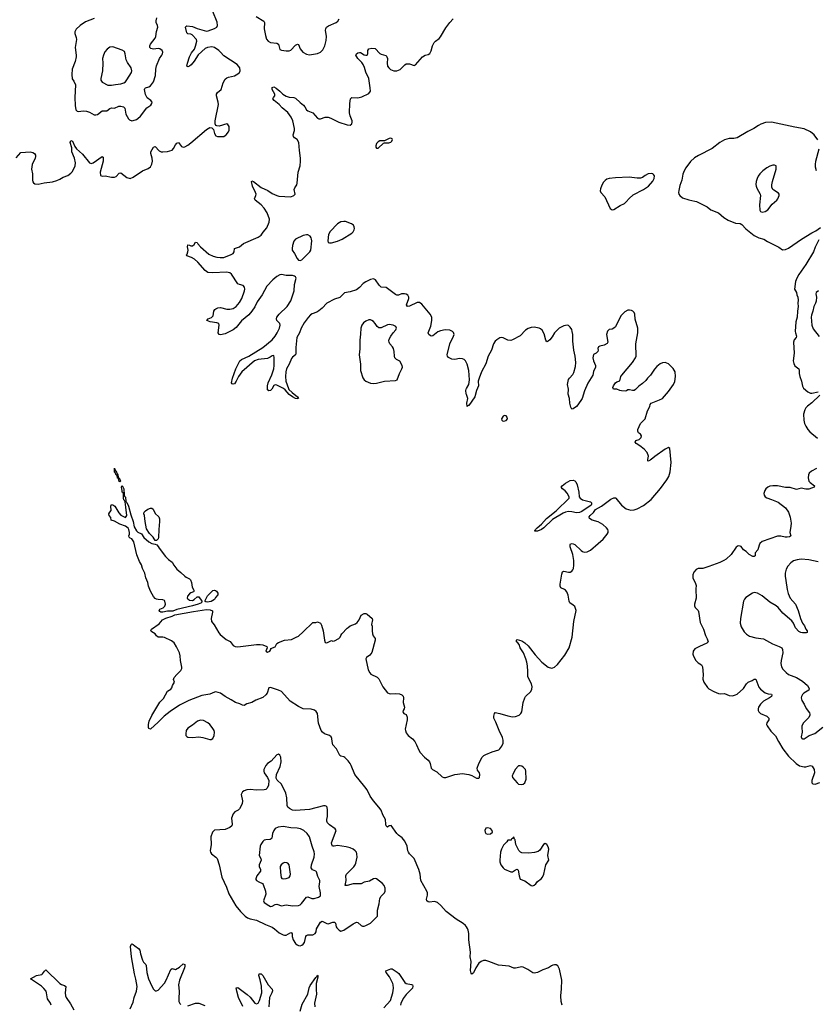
# Model space of a CAD drawing. Header units: inches. Extents: x 884691 to 1028259, y 526745 to 653629.
# Tile 60 of 241: x 924275 to 934485, y 584681 to 597306. Entities that reach past the tile are written whole.
import ezdxf

# ---------------------------------------------------------------- set-up
doc = ezdxf.new("R2010")
doc.units = ezdxf.units.IN
doc.header["$MEASUREMENT"] = 0
for name, color, linetype in [('A9528', 7, 'Continuous'), ('A9529', 7, 'Continuous'), ('A9538', 7, 'Continuous'), ('A9539', 7, 'Continuous')]:
    doc.layers.add(name, color=color, linetype=linetype)

msp = doc.modelspace()

# ---------------------------------------------------------------- linework, layer by layer
at = {"layer": 'A9528', "color": 6, "elevation": 2100}
for points in [[(926501, 590000), (926506, 589990), (926505, 589975), (926502, 589970), (926470, 589957), (926450, 589943), (926424, 589916), (926421, 589890), (926430, 589879), (926450, 589865), (926490, 589860), (926512, 589870), (926550, 589907), (926570, 589907), (926608, 589850), (926606, 589830), (926563, 589810), (926491, 589789), (926290, 589745), (926237, 589723), (926170, 589720), (926110, 589710), (926084, 589710), (926070, 589718), (926061, 589730), (926072, 589748), (926115, 589765), (926135, 589785), (926142, 589810), (926136, 589850), (926130, 589859), (926110, 589868), (926050, 589870), (926030, 589874), (926010, 589885), (925990, 589909), (925955, 589970), (925943, 590000)], [(930000, 585676), (929990, 585690), (929959, 585719), (929870, 585771), (929741, 585870), (929674, 585950), (929630, 585986), (929590, 585998), (929529, 585990), (929510, 585994), (929495, 586010), (929491, 586030), (929501, 586079), (929502, 586110), (929493, 586133), (929415, 586270), (929407, 586350), (929391, 586410), (929329, 586550), (929271, 586610), (929257, 586630), (929249, 586650), (929243, 586710), (929212, 586772), (929178, 586818), (929130, 586850), (929110, 586870), (929034, 586974), (929009, 586971), (928990, 586954), (928974, 586970), (928969, 586989), (928964, 587050), (928930, 587110), (928906, 587170), (928880, 587210), (928809, 587290), (928769, 587350), (928728, 587430), (928700, 587470), (928570, 587630), (928524, 587744), (928509, 587770), (928484, 587804), (928444, 587844), (928430, 587853), (928390, 587862), (928378, 587870), (928337, 587957), (928290, 588010), (928279, 588050), (928275, 588090), (928266, 588110), (928246, 588126), (928180, 588150), (928155, 588170), (928140, 588190), (928105, 588285), (928092, 588410), (928076, 588436), (928053, 588453), (928010, 588467), (927910, 588472), (927850, 588499), (927742, 588570), (927630, 588691), (927590, 588711), (927490, 588743), (927470, 588739), (927446, 588670), (927430, 588649), (927390, 588614), (927301, 588579), (927250, 588550), (927185, 588535), (927150, 588514), (927130, 588516), (927095, 588535), (927041, 588550), (926986, 588586), (926907, 588627), (926848, 588670), (926790, 588687), (926770, 588683), (926710, 588656), (926610, 588642), (926444, 588576), (926325, 588515), (926204, 588436), (926125, 588375), (926050, 588298), (925951, 588210), (925930, 588218), (925924, 588230), (925924, 588270), (925934, 588310), (925970, 588385), (926070, 588554), (926116, 588604), (926170, 588696), (926210, 588722), (926223, 588737), (926235, 588770), (926258, 588810), (926245, 588845), (926253, 588870), (926287, 588910), (926339, 588961), (926353, 588987), (926354, 589006), (926336, 589090), (926333, 589150), (926324, 589190), (926286, 589266), (926255, 589315), (926222, 589342), (926130, 589384), (926110, 589389), (926049, 589390), (926030, 589405), (926011, 589431), (925970, 589457), (925957, 589470), (925963, 589490), (926062, 589558), (926107, 589613), (926147, 589633), (926230, 589657), (926265, 589675), (926502, 589718), (926670, 589742), (926718, 589738), (926747, 589727), (926748, 589710), (926729, 589630), (926733, 589590), (926768, 589548), (926825, 589445), (926843, 589423), (926920, 589360), (926972, 589332), (927010, 589283), (927035, 589270), (927070, 589265), (927310, 589294), (927355, 589295), (927391, 589291), (927442, 589270), (927445, 589250), (927431, 589210), (927450, 589195), (927479, 589210), (927493, 589230), (927495, 589245), (927550, 589265), (927572, 589308), (927590, 589321), (927670, 589351), (927760, 589360), (927818, 589390), (927850, 589401), (927910, 589455), (928030, 589578), (928070, 589578), (928090, 589585), (928131, 589570), (928143, 589543), (928164, 589470), (928181, 589350), (928190, 589322), (928210, 589316), (928270, 589345), (928290, 589338), (928310, 589343), (928364, 589370), (928384, 589390), (928389, 589410), (928402, 589430), (928470, 589506), (928486, 589514), (928510, 589536), (928579, 589561), (928602, 589578), (928625, 589610), (928650, 589671), (928690, 589692), (928710, 589692), (928730, 589682), (928791, 589630), (928797, 589610), (928786, 589550), (928791, 589530), (928791, 589469), (928796, 589430), (928805, 589405), (928831, 589370), (928831, 589350), (928788, 589192), (928762, 589158), (928722, 589130), (928712, 589110), (928743, 588970), (928761, 588930), (928776, 588916), (928855, 588875), (928876, 588856), (928930, 588752), (928990, 588676), (929010, 588666), (929030, 588662), (929090, 588667), (929141, 588661), (929171, 588651), (929190, 588632), (929195, 588610), (929191, 588550), (929207, 588490), (929203, 588470), (929188, 588450), (929186, 588430), (929198, 588410), (929230, 588398), (929241, 588361), (929240, 588330), (929216, 588210), (929218, 588190), (929230, 588161), (929256, 588130), (929310, 588084), (929339, 588050), (929361, 588010), (929390, 587939), (929408, 587910), (929463, 587850), (929511, 587811), (929528, 587790), (929537, 587770), (929548, 587708), (929565, 587690), (929620, 587660), (929690, 587598), (929710, 587590), (929738, 587590), (929850, 587626), (929950, 587639), (930000, 587632)], [(925690, 584624), (925727, 584710), (925743, 584770), (925773, 584850), (925781, 584910), (925764, 585004), (925746, 585070), (925708, 585288), (925697, 585423), (925702, 585450), (925710, 585458), (925730, 585450), (925750, 585429), (925798, 585398), (925814, 585374), (925823, 585330), (925848, 585248), (925862, 585222), (925890, 585190), (925897, 585177), (925903, 585090), (925925, 585010), (925970, 584912), (925990, 584876), (926010, 584856), (926030, 584853), (926050, 584862), (926130, 584954), (926152, 584990), (926210, 585127), (926230, 585139), (926270, 585128), (926323, 585157), (926370, 585201), (926390, 585191), (926391, 585170), (926385, 585150), (926325, 584990), (926310, 584930), (926318, 584850), (926313, 584750), (926316, 584716), (926328, 584690), (926339, 584679)], [(924679, 584670), (924670, 584695), (924632, 584750), (924619, 584830), (924612, 584850), (924585, 584885), (924555, 584915), (924415, 585010), (924490, 585049), (924557, 585063), (924569, 585071), (924592, 585108), (924610, 585124), (924790, 584950), (924810, 584937), (924850, 584924), (924864, 584910), (924856, 584830), (924862, 584790), (924871, 584770), (924927, 584687), (924968, 584610)], [(927135, 584655), (927079, 584770), (927056, 584850), (927050, 584893), (927070, 584898), (927190, 584809), (927230, 584771), (927290, 584694), (927310, 584688), (927330, 584698), (927349, 584731), (927377, 584830), (927373, 584913), (927357, 584997), (927339, 585050), (927342, 585070), (927370, 585070), (927390, 585052), (927458, 584930), (927510, 584876), (927514, 584854), (927508, 584830), (927478, 584770), (927467, 584650)], [(927868, 584592), (927897, 584683), (927967, 584810), (927986, 584894), (927997, 584923), (928070, 585025), (928083, 585037), (928090, 585054), (928096, 585050), (928097, 585030), (928075, 584950), (928073, 584873), (928077, 584810), (928054, 584694), (928059, 584650)], [(928942, 584638), (929028, 584732), (929056, 584830), (929065, 584890), (929063, 584930), (929057, 584950), (929014, 585034), (928972, 585090), (928968, 585110), (929030, 585136), (929050, 585136), (929115, 585095), (929135, 585075), (929210, 584963), (929230, 584950), (929296, 584936), (929309, 584929), (929314, 584914), (929308, 584890), (929230, 584807), (929190, 584755), (929159, 584690), (929154, 584670)], [(926430, 584661), (926530, 584694), (926570, 584694), (926646, 584666)]]:
    msp.add_lwpolyline(points, dxfattribs=at)
at = {"layer": 'A9528', "color": 6}
for points, elevation in [([(926679, 589839), (926661, 589841), (926649, 589850), (926683, 589917), (926732, 589970), (926750, 589986), (926770, 589990), (926786, 589986), (926797, 589977), (926813, 589953), (926813, 589930), (926784, 589896), (926770, 589870), (926730, 589846)], 2100), ([(926590, 588326), (926553, 588310), (926490, 588259), (926430, 588222), (926409, 588190), (926403, 588150), (926405, 588130), (926415, 588115), (926430, 588107), (926490, 588101), (926570, 588111), (926622, 588102), (926710, 588076), (926730, 588078), (926750, 588091), (926769, 588130), (926773, 588170), (926766, 588190), (926742, 588230), (926710, 588270), (926684, 588290), (926630, 588320)], 2200), ([(927590, 587887), (927570, 587880), (927500, 587800), (927450, 587769), (927430, 587744), (927406, 587690), (927403, 587670), (927410, 587650), (927451, 587590), (927467, 587550), (927462, 587490), (927448, 587452), (927430, 587437), (927410, 587431), (927310, 587429), (927230, 587436), (927188, 587432), (927150, 587420), (927130, 587404), (927114, 587370), (927129, 587290), (927127, 587250), (927090, 587187), (927073, 587170), (927032, 587148), (927010, 587123), (926990, 587070), (926997, 586990), (926992, 586970), (926967, 586950), (926910, 586923), (926770, 586914), (926745, 586890), (926723, 586830), (926727, 586730), (926718, 586650), (926722, 586630), (926735, 586610), (926790, 586570), (926806, 586550), (926830, 586470), (926866, 586310), (926924, 586184), (926957, 586097), (927044, 585944), (927103, 585870), (927166, 585810), (927196, 585790), (927230, 585777), (927310, 585761), (927424, 585704), (927511, 585671), (927541, 585650), (927599, 585599), (927650, 585574), (927670, 585568), (927690, 585569), (927750, 585604), (927759, 585599), (927765, 585585), (927769, 585550), (927781, 585510), (927810, 585463), (927830, 585443), (927850, 585434), (927870, 585432), (927890, 585438), (927910, 585452), (927924, 585476), (927941, 585550), (927950, 585563), (927970, 585571), (928030, 585571), (928062, 585590), (928074, 585610), (928081, 585650), (928090, 585670), (928130, 585734), (928150, 585747), (928170, 585740), (928210, 585716), (928230, 585715), (928290, 585736), (928310, 585734), (928321, 585721), (928333, 585673), (928341, 585661), (928370, 585631), (928390, 585621), (928430, 585630), (928550, 585713), (928590, 585733), (928610, 585732), (928650, 585693), (928670, 585683), (928690, 585683), (928710, 585690), (928770, 585722), (928862, 585810), (928863, 585890), (928881, 585970), (928890, 586039), (928906, 586070), (928950, 586110), (928958, 586130), (928958, 586170), (928945, 586205), (928923, 586230), (928850, 586292), (928830, 586295), (928810, 586289), (928759, 586261), (928690, 586249), (928650, 586228), (928630, 586225), (928550, 586227), (928470, 586203), (928446, 586206), (928459, 586270), (928456, 586330), (928463, 586350), (928557, 586443), (928575, 586470), (928583, 586490), (928601, 586570), (928598, 586610), (928590, 586630), (928575, 586650), (928550, 586670), (928510, 586688), (928461, 586701), (928350, 586716), (928307, 586707), (928285, 586710), (928275, 586730), (928273, 586750), (928329, 586910), (928317, 586930), (928244, 586984), (928222, 587010), (928212, 587030), (928211, 587050), (928221, 587090), (928222, 587170), (928214, 587210), (928202, 587222), (928190, 587228), (928170, 587225), (927990, 587179), (927810, 587165), (927770, 587172), (927735, 587190), (927711, 587210), (927702, 587230), (927700, 587330), (927686, 587390), (927630, 587505), (927575, 587555), (927563, 587583), (927566, 587630), (927612, 587730), (927624, 587790), (927623, 587850), (927610, 587875)], 2200), ([(927650, 586961), (927586, 586954), (927550, 586936), (927530, 586910), (927515, 586870), (927507, 586813), (927499, 586801), (927487, 586793), (927430, 586790), (927410, 586784), (927390, 586770), (927365, 586730), (927358, 586710), (927342, 586590), (927366, 586550), (927370, 586530), (927345, 586470), (927345, 586450), (927362, 586410), (927360, 586390), (927316, 586330), (927300, 586290), (927302, 586282), (927308, 586270), (927338, 586250), (927387, 586230), (927396, 586216), (927424, 586130), (927428, 586092), (927400, 586010), (927410, 585987), (927470, 585947), (927490, 585937), (927510, 585941), (927550, 585962), (927570, 585964), (927630, 585946), (927690, 585956), (927770, 585944), (927850, 585947), (927870, 585957), (927886, 585974), (927950, 586054), (927970, 586059), (928020, 586040), (928050, 586039), (928105, 586055), (928129, 586071), (928130, 586110), (928112, 586190), (928123, 586250), (928120, 586270), (928098, 586318), (928079, 586379), (928070, 586390), (928026, 586406), (928010, 586430), (928013, 586470), (928051, 586570), (928054, 586610), (928050, 586638), (928022, 586710), (927988, 586830), (927961, 586870), (927918, 586910), (927874, 586930), (927830, 586941), (927750, 586945)], 2300), ([(927670, 586499), (927650, 586492), (927624, 586470), (927615, 586450), (927616, 586370), (927627, 586307), (927636, 586296), (927650, 586290), (927690, 586296), (927730, 586309), (927743, 586330), (927744, 586350), (927729, 586470), (927712, 586492), (927697, 586497)], 2400)]:
    msp.add_lwpolyline(points, close=True, dxfattribs=dict(at, elevation=elevation))
at = {"layer": 'A9529', "color": 6}
for points, elevation in [([(924230, 595534), (924290, 595603), (924410, 595610), (924443, 595603), (924465, 595590), (924477, 595570), (924478, 595550), (924473, 595530), (924435, 595450), (924424, 595390), (924438, 595330), (924440, 595250), (924445, 595225), (924452, 595212), (924470, 595200), (924510, 595196), (924590, 595213), (924693, 595227), (924750, 595243), (924790, 595261), (924833, 595287), (924892, 595310), (924930, 595336), (924950, 595359), (924986, 595430), (924991, 595470), (924976, 595530), (924945, 595610), (924942, 595662), (924923, 595730), (924930, 595757), (924950, 595747), (924980, 595680), (925001, 595650), (925081, 595581), (925170, 595470), (925190, 595464), (925218, 595470), (925330, 595551), (925344, 595544), (925344, 595490), (925305, 595350), (925310, 595309), (925330, 595300), (925370, 595302), (925450, 595287), (925490, 595288), (925510, 595294), (925550, 595339), (925570, 595341), (925650, 595284), (925690, 595270), (925730, 595285), (925850, 595369), (925923, 595397), (925950, 595419), (925968, 595452), (925975, 595490), (925974, 595530), (925957, 595590), (925957, 595610), (925990, 595671), (926010, 595680), (926064, 595624), (926090, 595612), (926110, 595610), (926170, 595614), (926227, 595633), (926245, 595655), (926270, 595702), (926290, 595723), (926310, 595732), (926350, 595679), (926370, 595672), (926390, 595674), (926430, 595696), (926470, 595726), (926670, 595899), (926710, 595922), (926738, 595918), (926757, 595897), (926770, 595848), (926790, 595817), (926810, 595809), (926890, 595810), (926910, 595819), (926922, 595830), (926953, 595870), (926961, 595890), (926958, 595938), (926944, 595964), (926929, 595969), (926830, 595939), (926803, 595943), (926790, 595951), (926778, 595970), (926778, 596010), (926821, 596219), (926820, 596250), (926798, 596330), (926798, 596350), (926808, 596372), (926855, 596410), (926883, 596497), (926910, 596545), (926930, 596561), (926950, 596570), (927030, 596588), (927069, 596610), (927091, 596630), (927102, 596650), (927098, 596690), (927064, 596730), (926890, 596844), (926850, 596890), (926829, 596909), (926770, 596950), (926737, 596957), (926682, 596950), (926650, 596937), (926564, 596856), (926510, 596772), (926473, 596727), (926450, 596708), (926430, 596700), (926416, 596710), (926424, 596750), (926452, 596830), (926478, 596882), (926515, 596930), (926530, 596966), (926545, 597030), (926540, 597050), (926487, 597110), (926470, 597122), (926430, 597125), (926417, 597137), (926398, 597210), (926402, 597218), (926415, 597225), (926490, 597218), (926550, 597193), (926670, 597158), (926690, 597162), (926770, 597192), (926800, 597210), (926809, 597231), (926807, 597273), (926751, 597410)], 2200), ([(925230, 597323), (925120, 597280), (925048, 597232), (924997, 597183), (924981, 597150), (924981, 597130), (924999, 597079), (925002, 597050), (924987, 596950), (925000, 596850), (924998, 596830), (924984, 596770), (924948, 596670), (924941, 596601), (924948, 596548), (924970, 596519), (924990, 596470), (924980, 596310), (924984, 596204), (924994, 596150), (925010, 596132), (925030, 596127), (925090, 596136), (925130, 596134), (925170, 596120), (925228, 596088), (925250, 596086), (925270, 596092), (925330, 596138), (925390, 596139), (925431, 596169), (925450, 596174), (925490, 596170), (925544, 596196), (925570, 596199), (925607, 596187), (925624, 596170), (925636, 596096), (925670, 596035), (925683, 596023), (925711, 596011), (925730, 596012), (925770, 596025), (925790, 596037), (925823, 596070), (925906, 596174), (925956, 596210), (925970, 596230), (925971, 596250), (925956, 596270), (925910, 596304), (925899, 596319), (925887, 596347), (925874, 596410), (925877, 596423), (925887, 596433), (925930, 596445), (925950, 596457), (925989, 596510), (926017, 596590), (926020, 596670), (926027, 596713), (926065, 596810), (926096, 596850), (926107, 596870), (926108, 596890), (926099, 596910), (926070, 596932), (926050, 596936), (925991, 596929), (925971, 596931), (925956, 596936), (925942, 596950), (925941, 596970), (925950, 596990), (926011, 597070), (926019, 597090), (926027, 597153), (926044, 597210), (926041, 597230), (926022, 597270), (926022, 597290), (926033, 597330)], 2300), ([(930000, 592907), (929988, 592930), (929970, 592948), (929950, 592959), (929910, 592962), (929850, 592948), (929812, 592952), (929770, 592976), (929760, 592990), (929755, 593010), (929790, 593150), (929837, 593250), (929842, 593270), (929836, 593296), (929822, 593310), (929790, 593323), (929729, 593329), (929670, 593318), (929636, 593304), (929570, 593251), (929550, 593248), (929536, 593256), (929520, 593270), (929512, 593290), (929544, 593376), (929556, 593450), (929557, 593490), (929538, 593530), (929430, 593659), (929399, 593679), (929370, 593680), (929270, 593631), (929247, 593630), (929233, 593650), (929262, 593730), (929263, 593750), (929250, 593774), (929230, 593787), (929207, 593793), (929170, 593790), (929130, 593775), (929110, 593774), (929090, 593782), (928970, 593871), (928910, 593878), (928883, 593903), (928837, 593970), (928810, 593984), (928770, 593975), (928710, 593946), (928678, 593922), (928630, 593870), (928590, 593844), (928510, 593817), (928438, 593802), (928376, 593744), (928310, 593724), (928210, 593671), (928150, 593608), (928110, 593573), (928084, 593556), (928025, 593535), (928000, 593520), (927972, 593488), (927923, 593417), (927884, 593350), (927863, 593290), (927828, 593230), (927816, 593104), (927816, 593030), (927810, 593010), (927770, 592979), (927758, 592962), (927727, 592890), (927693, 592830), (927685, 592790), (927683, 592730), (927688, 592670), (927718, 592578), (927725, 592565), (927765, 592525), (927836, 592470), (927847, 592450), (927830, 592445), (927810, 592448), (927770, 592470), (927730, 592499), (927678, 592558), (927655, 592575), (927570, 592620), (927550, 592623), (927530, 592616), (927507, 592570), (927490, 592550), (927466, 592546), (927450, 592559), (927450, 592610), (927460, 592650), (927508, 592752), (927531, 592829), (927535, 592870), (927536, 592976), (927530, 592999), (927510, 592997), (927483, 592977), (927450, 592963), (927331, 592950), (927284, 592930), (927123, 592790), (927081, 592730), (927051, 592669), (927030, 592639), (927010, 592633), (926999, 592639), (926990, 592650), (927002, 592710), (927047, 592830), (927095, 592930), (927116, 592950), (927210, 592993), (927390, 593101), (927510, 593203), (927550, 593250), (927575, 593290), (927604, 593350), (927612, 593390), (927608, 593410), (927571, 593451), (927565, 593470), (927571, 593490), (927601, 593530), (927703, 593630), (927750, 593699), (927794, 593830), (927799, 593910), (927817, 593990), (927811, 594010), (927798, 594018), (927770, 594024), (927690, 594026), (927630, 594038), (927610, 594035), (927570, 594013), (927519, 593970), (927443, 593890), (927382, 593778), (927319, 593690), (927290, 593624), (927250, 593569), (927210, 593523), (927116, 593444), (927050, 593361), (927010, 593331), (926910, 593276), (926850, 593267), (926830, 593270), (926819, 593290), (926830, 593390), (926826, 593410), (926800, 593420), (926718, 593430), (926674, 593450), (926689, 593470), (926732, 593488), (926756, 593510), (926763, 593570), (926775, 593590), (926790, 593599), (926816, 593610), (926850, 593615), (926930, 593596), (926970, 593594), (927010, 593604), (927050, 593629), (927090, 593678), (927121, 593730), (927156, 593830), (927159, 593850), (927156, 593876), (927138, 593898), (927090, 593910), (927070, 593920), (926990, 594042), (926970, 594059), (926927, 594067), (926750, 594060), (926685, 594065), (926650, 594088), (926558, 594198), (926517, 594237), (926478, 594258), (926416, 594276), (926411, 594290), (926420, 594300), (926431, 594330), (926433, 594350), (926427, 594393), (926430, 594417), (926450, 594415), (926470, 594405), (926490, 594408), (926510, 594425), (926530, 594453), (926550, 594451), (926560, 594430), (926590, 594393), (926700, 594300), (926754, 594274), (926800, 594260), (926845, 594255), (926890, 594257), (926986, 594294), (927012, 594310), (927025, 594330), (927030, 594370), (927042, 594378), (927090, 594392), (927145, 594435), (927330, 594516), (927370, 594542), (927397, 594583), (927444, 594636), (927473, 594710), (927475, 594750), (927445, 594830), (927409, 594890), (927370, 594933), (927291, 594990), (927284, 595010), (927302, 595050), (927304, 595070), (927299, 595090), (927259, 595170), (927244, 595230), (927250, 595239), (927270, 595230), (927370, 595156), (927454, 595114), (927510, 595077), (927570, 595050), (927595, 595045), (927750, 595036), (927790, 595050), (927806, 595070), (927794, 595130), (927800, 595150), (927827, 595190), (927832, 595208), (927843, 595350), (927868, 595432), (927876, 595490), (927875, 595530), (927859, 595630), (927851, 595730), (927830, 595768), (927799, 595790), (927783, 595810), (927782, 595830), (927797, 595883), (927799, 595910), (927774, 596010), (927754, 596054), (927710, 596118), (927637, 596177), (927599, 596219), (927538, 596270), (927521, 596290), (927528, 596310), (927544, 596330), (927545, 596350), (927512, 596410), (927510, 596438), (927530, 596445), (927560, 596430), (927609, 596390), (927649, 596349), (927690, 596324), (927730, 596311), (927790, 596309), (927810, 596301), (927870, 596243), (927913, 596210), (927930, 596190), (927952, 596152), (927970, 596139), (928030, 596112), (928090, 596045), (928110, 596036), (928130, 596036), (928190, 596054), (928230, 596055), (928264, 596044), (928366, 595990), (928470, 595957), (928510, 595954), (928531, 595969), (928538, 595990), (928538, 596010), (928512, 596072), (928504, 596110), (928506, 596230), (928514, 596290), (928530, 596310), (928610, 596305), (928662, 596318), (928750, 596361), (928770, 596390), (928769, 596431), (928750, 596550), (928712, 596632), (928694, 596694), (928677, 596730), (928658, 596758), (928608, 596810), (928582, 596850), (928592, 596868), (928610, 596880), (928630, 596886), (928645, 596885), (928690, 596857), (928710, 596849), (928729, 596851), (928736, 596870), (928737, 596910), (928748, 596932), (928790, 596941), (928830, 596935), (928890, 596873), (928910, 596862), (928967, 596847), (928978, 596838), (928987, 596810), (928984, 596750), (928991, 596710), (929007, 596687), (929028, 596668), (929070, 596649), (929110, 596649), (929150, 596667), (929170, 596683), (929210, 596729), (929230, 596739), (929270, 596740), (929330, 596718), (929350, 596728), (929436, 596830), (929470, 596849), (929510, 596860), (929530, 596871), (929550, 596906), (929567, 596970), (929588, 597012), (929604, 597030), (929650, 597063), (929670, 597086), (929738, 597202), (929789, 597270), (929830, 597316)], 2100), ([(927307, 597347), (927406, 597286), (927414, 597270), (927410, 597190), (927424, 597104), (927438, 597058), (927460, 597030), (927490, 597015), (927570, 597005), (927592, 596990), (927610, 596923), (927630, 596914), (927690, 596907), (927728, 596908), (927750, 596916), (927810, 596980), (927834, 596994), (927850, 596987), (927871, 596931), (927902, 596890), (927950, 596863), (927990, 596857), (928090, 596871), (928130, 596891), (928160, 596920), (928186, 596970), (928202, 597038), (928206, 597090), (928196, 597170), (928198, 597190), (928208, 597210), (928232, 597228), (928330, 597270), (928352, 597288), (928370, 597318)], 2200), ([(930000, 592502), (929997, 592510), (929992, 592550), (929996, 592570), (930000, 592577)], 2100), ([(925943, 590000), (925924, 590044), (925916, 590090), (925892, 590150), (925877, 590210), (925847, 590270), (925836, 590316), (925810, 590359), (925774, 590446), (925739, 590610), (925710, 590649), (925690, 590656), (925678, 590670), (925674, 590690), (925681, 590710), (925681, 590730), (925674, 590770), (925666, 590786), (925630, 590810), (925559, 590839), (925490, 590876), (925449, 590890), (925442, 590922), (925422, 590950), (925418, 590970), (925430, 590992), (925449, 591011), (925441, 591070), (925450, 591091), (925470, 591087), (925496, 591070), (925544, 590984), (925570, 590955), (925630, 590924), (925647, 590950), (925637, 591057), (925629, 591089), (925626, 591126), (925620, 591140), (925610, 591149), (925606, 591170), (925607, 591227), (925601, 591241), (925590, 591249), (925586, 591270), (925581, 591310), (925587, 591333), (925610, 591290), (925613, 591213), (925617, 591197), (925630, 591185), (925637, 591130), (925650, 591115), (925670, 591067), (925698, 590958), (925730, 590870), (925744, 590804), (925770, 590754), (925790, 590737), (925834, 590714), (925867, 590667), (925930, 590611), (925970, 590591), (926010, 590582), (926031, 590571), (926050, 590552), (926062, 590530), (926145, 590425), (926183, 590383), (926231, 590351), (926251, 590310), (926290, 590259), (926340, 590220), (926390, 590171), (926410, 590156), (926450, 590138), (926463, 590123), (926477, 590090), (926486, 590030), (926501, 590000)], 2100)]:
    msp.add_lwpolyline(points, dxfattribs=dict(at, elevation=elevation))
for points, elevation in [([(925470, 596959), (925430, 596953), (925397, 596930), (925367, 596893), (925349, 596851), (925337, 596810), (925342, 596750), (925337, 596650), (925313, 596550), (925314, 596530), (925330, 596503), (925405, 596465), (925450, 596465), (925503, 596477), (925570, 596482), (925610, 596496), (925630, 596510), (925650, 596534), (925707, 596630), (925712, 596650), (925703, 596690), (925657, 596757), (925640, 596790), (925627, 596870), (925616, 596896), (925590, 596916)], 2400), ([(929030, 595787), (929010, 595783), (928950, 595754), (928890, 595752), (928870, 595741), (928850, 595719), (928839, 595690), (928840, 595670), (928850, 595657), (928870, 595659), (928937, 595723), (928950, 595728), (929007, 595727), (929030, 595736), (929046, 595750), (929053, 595770), (929050, 595777)], 2100), ([(928430, 594719), (928390, 594712), (928347, 594690), (928255, 594590), (928234, 594550), (928224, 594470), (928227, 594450), (928244, 594444), (928270, 594446), (928350, 594468), (928407, 594490), (928530, 594567), (928550, 594586), (928563, 594610), (928567, 594630), (928563, 594650), (928552, 594670), (928526, 594690), (928450, 594717)], 2100), ([(927949, 594549), (927910, 594540), (927810, 594491), (927790, 594468), (927770, 594412), (927765, 594370), (927769, 594349), (927796, 594310), (927830, 594246), (927850, 594224), (927870, 594218), (927890, 594228), (927993, 594330), (928006, 594350), (928018, 594470), (928017, 594490), (928012, 594510), (927998, 594530), (927970, 594547)], 2100), ([(928770, 593457), (928750, 593456), (928710, 593442), (928681, 593419), (928659, 593390), (928647, 593350), (928645, 593275), (928635, 593195), (928635, 593085), (928628, 593010), (928644, 592890), (928645, 592810), (928674, 592714), (928690, 592690), (928710, 592673), (928770, 592644), (928810, 592642), (928850, 592647), (928950, 592672), (929090, 592681), (929112, 592688), (929145, 592770), (929174, 592830), (929180, 592850), (929178, 592870), (929146, 592926), (929106, 592950), (929085, 592970), (929078, 592990), (929075, 593050), (929065, 593090), (929054, 593110), (929021, 593150), (929009, 593170), (929006, 593190), (929011, 593210), (929031, 593250), (929060, 593290), (929097, 593330), (929106, 593350), (929098, 593370), (929060, 593390), (929010, 593397), (928990, 593393), (928910, 593357), (928877, 593357), (928857, 593370), (928832, 593412), (928810, 593437), (928790, 593451)], 2200), ([(925558, 591382), (925550, 591383), (925543, 591417), (925548, 591428), (925530, 591429), (925524, 591464), (925510, 591467), (925498, 591498), (925490, 591505), (925490, 591554), (925493, 591533), (925501, 591521), (925510, 591519), (925522, 591482), (925532, 591470), (925537, 591443), (925533, 591433), (925550, 591431), (925565, 591390)], 2100), ([(926030, 590628), (926009, 590629), (925985, 590670), (925939, 590719), (925899, 590779), (925882, 590870), (925874, 590950), (925866, 590970), (925869, 590990), (925888, 591010), (925918, 591030), (925950, 591041), (925970, 591041), (925985, 591030), (926013, 590973), (926057, 590930), (926065, 590905), (926068, 590870), (926056, 590770), (926054, 590666), (926050, 590649)], 2100)]:
    msp.add_lwpolyline(points, close=True, dxfattribs=dict(at, elevation=elevation))
at = {"layer": 'A9538', "color": 6}
for points, elevation in [([(930000, 587632), (930030, 587628), (930070, 587613), (930130, 587583), (930150, 587579), (930159, 587581), (930169, 587591), (930174, 587630), (930169, 587650), (930143, 587683), (930138, 587710), (930158, 587770), (930204, 587850), (930225, 587870), (930250, 587884), (930330, 587918), (930414, 587946), (930430, 587958), (930455, 587990), (930470, 588030), (930470, 588070), (930462, 588102), (930419, 588190), (930379, 588299), (930354, 588350), (930350, 588374), (930359, 588410), (930370, 588421), (930428, 588412), (930530, 588378), (930590, 588368), (930630, 588373), (930675, 588390), (930698, 588410), (930710, 588430), (930727, 588550), (930748, 588610), (930760, 588630), (930826, 588694), (930838, 588722), (930842, 588750), (930834, 588790), (930790, 588870), (930786, 588886), (930789, 588950), (930783, 589023), (930776, 589070), (930763, 589110), (930732, 589190), (930689, 589250), (930676, 589296), (930658, 589318), (930641, 589330), (930641, 589350), (930650, 589359), (930710, 589341), (930750, 589314), (930790, 589278), (930882, 589162), (930968, 589068), (931050, 589006), (931090, 588992), (931110, 588994), (931130, 589004), (931170, 589040), (931264, 589156), (931317, 589250), (931356, 589390), (931379, 589590), (931407, 589730), (931390, 589780), (931370, 589800), (931325, 589830), (931318, 589850), (931306, 589926), (931289, 589969), (931270, 589993), (931256, 590000)], 2100), ([(932941, 590000), (932945, 589890), (932923, 589810), (932924, 589790), (932934, 589770), (932970, 589731), (932977, 589717), (932996, 589576), (933039, 589490), (933066, 589410), (933088, 589368), (933098, 589330), (933082, 589310), (932987, 589270), (932930, 589239), (932908, 589210), (932904, 589170), (932910, 589146), (932943, 589090), (932970, 589061), (933014, 589034), (933028, 589010), (933035, 588910), (933030, 588850), (933044, 588810), (933090, 588743), (933110, 588725), (933170, 588690), (933230, 588668), (933256, 588664), (933310, 588667), (933370, 588642), (933410, 588638), (933450, 588648), (933470, 588660), (933551, 588730), (933590, 588790), (933613, 588810), (933665, 588835), (933690, 588851), (933710, 588850), (933748, 588748), (933770, 588721), (933830, 588675), (933870, 588661), (933910, 588658), (933916, 588650), (933910, 588630), (933886, 588610), (933810, 588569), (933769, 588531), (933746, 588490), (933741, 588470), (933741, 588450), (933747, 588430), (933770, 588408), (933850, 588377), (933879, 588350), (933876, 588330), (933850, 588290), (933849, 588270), (933856, 588250), (933903, 588183), (933962, 588122), (933999, 588050), (934056, 587956), (934130, 587864), (934226, 587770), (934270, 587740), (934330, 587725), (934353, 587727), (934410, 587744), (934434, 587734), (934456, 587690), (934463, 587650), (934428, 587550), (934426, 587530), (934430, 587522), (934442, 587510), (934470, 587506), (934530, 587524)], 2100), ([(934112, 590000), (934123, 589950), (934150, 589890), (934220, 589810), (934251, 589730), (934281, 589630), (934310, 589570), (934335, 589535), (934353, 589493), (934370, 589470), (934370, 589450), (934355, 589445), (934310, 589443), (934289, 589449), (934263, 589463), (934220, 589510), (934191, 589570), (934170, 589600), (934058, 589698), (933998, 589770), (933973, 589790), (933890, 589839), (933790, 589919), (933730, 589953), (933690, 589962), (933668, 589952), (933584, 589896), (933565, 589875), (933554, 589850), (933514, 589630), (933511, 589570), (933522, 589522), (933559, 589459), (933590, 589426), (933630, 589403), (933710, 589381), (933810, 589366), (933925, 589305), (934010, 589269), (934043, 589250), (934053, 589230), (934056, 589190), (934035, 589090), (934032, 589050), (934040, 589010), (934058, 588978), (934097, 588937), (934131, 588911), (934230, 588871), (934310, 588825), (934371, 588771), (934396, 588730), (934388, 588710), (934324, 588670), (934308, 588652), (934295, 588630), (934290, 588610), (934298, 588578), (934328, 588530), (934354, 588474), (934398, 588418), (934403, 588403), (934403, 588390), (934390, 588360), (934323, 588290), (934302, 588250), (934298, 588230), (934306, 588170), (934290, 588110), (934298, 588090), (934310, 588084), (934330, 588086), (934394, 588126), (934468, 588152), (934570, 588233)], 2200), ([(931228, 584670), (931216, 584716), (931210, 584790), (931221, 584879), (931223, 584990), (931195, 585130), (931173, 585173), (931150, 585187), (931130, 585189), (931110, 585183), (931090, 585175), (931052, 585148), (930978, 585122), (930910, 585089), (930870, 585080), (930850, 585085), (930789, 585129), (930730, 585156), (930710, 585161), (930690, 585159), (930630, 585143), (930610, 585144), (930550, 585170), (930410, 585182), (930290, 585232), (930250, 585241), (930218, 585242), (930188, 585232), (930161, 585210), (930122, 585150), (930090, 585084), (930069, 585069), (930061, 585081), (930053, 585113), (930060, 585230), (930050, 585290), (930054, 585350), (930030, 585510), (930033, 585590), (930025, 585630), (930015, 585655), (930000, 585676)], 2100)]:
    msp.add_lwpolyline(points, dxfattribs=dict(at, elevation=elevation))
at = {"layer": 'A9538', "color": 6, "elevation": 2100}
for points in [[(930690, 587739), (930670, 587737), (930626, 587694), (930594, 587630), (930588, 587610), (930591, 587590), (930650, 587521), (930670, 587506), (930710, 587499), (930730, 587504), (930750, 587523), (930766, 587570), (930761, 587670), (930756, 587690), (930730, 587724), (930710, 587735)], [(930270, 586942), (930250, 586938), (930238, 586910), (930241, 586890), (930250, 586872), (930270, 586861), (930310, 586866), (930333, 586887), (930332, 586912), (930310, 586934)], [(930610, 586826), (930598, 586822), (930593, 586807), (930578, 586802), (930573, 586787), (930530, 586786), (930517, 586763), (930478, 586722), (930450, 586669), (930439, 586630), (930429, 586530), (930429, 586510), (930443, 586470), (930470, 586430), (930490, 586415), (930570, 586380), (930590, 586379), (930630, 586405), (930653, 586413), (930662, 586402), (930675, 586330), (930690, 586286), (930750, 586264), (930830, 586204), (930850, 586201), (930870, 586208), (930892, 586228), (930910, 586254), (930959, 586290), (930974, 586310), (930993, 586350), (931018, 586470), (931055, 586530), (931046, 586590), (931059, 586670), (931050, 586702), (931030, 586729), (931010, 586742), (930990, 586729), (930943, 586657), (930920, 586640), (930873, 586627), (930799, 586619), (930710, 586625), (930694, 586634), (930674, 586654), (930634, 586730), (930626, 586790), (930618, 586798)]]:
    msp.add_lwpolyline(points, close=True, dxfattribs=at)
at = {"layer": 'A9539', "color": 6}
for points, elevation in [([(934506, 595766), (934460, 595830), (934410, 595866), (934330, 595908), (934210, 595926), (933910, 595993), (933833, 595987), (933774, 595966), (933743, 595950), (933686, 595910), (933607, 595873), (933470, 595791), (933430, 595784), (933370, 595784), (933310, 595767), (933249, 595731), (933150, 595653), (932974, 595566), (932925, 595535), (932874, 595486), (932813, 595407), (932790, 595367), (932774, 595326), (932761, 595250), (932738, 595182), (932724, 595116), (932721, 595090), (932724, 595070), (932735, 595050), (932770, 595022), (932850, 594994), (932930, 594981), (932950, 594974), (933085, 594905), (933134, 594870), (933231, 594831), (933302, 594770), (933355, 594735), (933450, 594698), (933510, 594693), (933530, 594678), (933583, 594623), (933690, 594539), (933750, 594509), (933814, 594490), (933861, 594461), (934006, 594390), (934050, 594356), (934090, 594358), (934130, 594376), (934294, 594490), (934430, 594575), (934480, 594600), (934540, 594640)], 2100), ([(934487, 595367), (934474, 595414), (934474, 595450), (934481, 595490), (934521, 595650)], 2100), ([(934517, 594483), (934485, 594415), (934469, 594390), (934451, 594330), (934350, 594169), (934262, 594038), (934235, 593990), (934220, 593950), (934207, 593850), (934230, 593806), (934236, 593776), (934250, 593746), (934254, 593710), (934249, 593670), (934255, 593630), (934243, 593570), (934241, 593490), (934224, 593430), (934216, 593310), (934217, 593290), (934232, 593248), (934228, 593230), (934201, 593199), (934193, 593170), (934200, 593030), (934189, 592930), (934196, 592896), (934209, 592869), (934261, 592830), (934267, 592810), (934267, 592770), (934274, 592730), (934296, 592670), (934309, 592609), (934323, 592583), (934375, 592535), (934410, 592516), (934430, 592517), (934510, 592536)], 2100), ([(934512, 593830), (934485, 593810), (934478, 593790), (934488, 593748), (934485, 593695), (934477, 593670), (934454, 593630), (934443, 593570), (934424, 593516), (934420, 593490), (934428, 593390), (934444, 593344), (934524, 593244)], 2200), ([(931256, 590000), (931210, 590022), (931202, 590042), (931201, 590070), (931223, 590197), (931234, 590226), (931250, 590234), (931310, 590221), (931330, 590223), (931350, 590233), (931365, 590250), (931373, 590270), (931379, 590310), (931376, 590370), (931363, 590450), (931331, 590549), (931329, 590571), (931335, 590585), (931350, 590591), (931370, 590586), (931390, 590575), (931470, 590501), (931490, 590486), (931510, 590479), (931550, 590484), (931590, 590506), (931690, 590588), (931753, 590647), (931805, 590710), (931816, 590730), (931819, 590750), (931813, 590770), (931798, 590790), (931750, 590834), (931689, 590869), (931611, 590891), (931579, 590910), (931575, 590930), (931587, 590950), (931631, 590989), (931654, 591026), (931730, 591070), (931850, 591157), (931890, 591176), (931910, 591175), (931917, 591170), (931990, 591080), (932050, 591035), (932110, 591016), (932150, 591020), (932190, 591033), (932270, 591079), (932370, 591154), (932487, 591293), (932570, 591406), (932595, 591450), (932613, 591510), (932626, 591630), (932609, 591809), (932590, 591819), (932550, 591801), (932415, 591705), (932370, 591665), (932358, 591662), (932350, 591652), (932330, 591647), (932326, 591650), (932326, 591666), (932335, 591710), (932318, 591758), (932279, 591799), (932223, 591843), (932175, 591870), (932164, 591890), (932171, 591909), (932215, 591925), (932241, 591950), (932243, 591970), (932230, 591990), (932205, 592010), (932197, 592030), (932197, 592050), (932233, 592130), (932291, 592190), (932320, 592290), (932350, 592347), (932356, 592370), (932370, 592390), (932476, 592430), (932514, 592450), (932590, 592540), (932654, 592630), (932670, 592666), (932680, 592730), (932675, 592790), (932650, 592835), (932590, 592892), (932570, 592904), (932550, 592910), (932513, 592907), (932485, 592895), (932440, 592860), (932413, 592827), (932361, 592750), (932320, 592710), (932299, 592681), (932257, 592643), (932210, 592608), (932170, 592564), (932150, 592550), (932130, 592550), (932090, 592562), (932070, 592559), (932052, 592548), (932036, 592544), (931987, 592547), (931969, 592550), (931930, 592569), (931888, 592570), (931879, 592590), (931885, 592610), (931910, 592650), (931930, 592664), (931965, 592675), (931979, 592730), (931992, 592750), (932131, 592909), (932169, 592970), (932175, 592990), (932174, 593150), (932197, 593290), (932199, 593350), (932164, 593464), (932158, 593530), (932152, 593552), (932134, 593570), (932117, 593577), (932090, 593582), (932070, 593580), (932030, 593561), (931979, 593510), (931910, 593369), (931890, 593349), (931870, 593338), (931830, 593335), (931810, 593314), (931798, 593270), (931814, 593170), (931805, 593155), (931766, 593134), (931710, 593119), (931694, 593110), (931687, 593090), (931689, 593070), (931684, 593050), (931662, 593030), (931629, 593011), (931620, 592970), (931630, 592930), (931654, 592870), (931655, 592850), (931630, 592794), (931621, 592750), (931556, 592644), (931513, 592547), (931485, 592450), (931430, 592367), (931410, 592345), (931370, 592317), (931350, 592310), (931338, 592338), (931326, 592390), (931320, 592450), (931306, 592506), (931308, 592570), (931298, 592630), (931310, 592693), (931320, 592710), (931365, 592755), (931378, 592782), (931399, 592861), (931401, 592910), (931393, 592993), (931376, 593070), (931365, 593185), (931365, 593270), (931358, 593310), (931350, 593333), (931330, 593365), (931310, 593383), (931290, 593389), (931250, 593381), (931190, 593350), (931130, 593290), (931100, 593240), (931070, 593203), (931050, 593183), (931030, 593176), (931018, 593198), (930997, 593277), (930970, 593325), (930950, 593343), (930931, 593351), (930870, 593363), (930830, 593360), (930790, 593348), (930757, 593323), (930690, 593254), (930590, 593199), (930570, 593193), (930530, 593198), (930470, 593226), (930450, 593231), (930430, 593228), (930390, 593202), (930370, 593183), (930347, 593150), (930320, 593070), (930278, 592990), (930250, 592894), (930196, 592790), (930164, 592710), (930153, 592670), (930154, 592610), (930130, 592550), (930110, 592470), (930030, 592360), (930021, 592359), (930010, 592347), (930008, 592388), (930019, 592450), (930000, 592502)], 2100), ([(930000, 592577), (930030, 592630), (930041, 592690), (930031, 592810), (930009, 592890), (930000, 592907)], 2100), ([(934531, 592490), (934430, 592392), (934372, 592350), (934353, 592330), (934338, 592302), (934322, 592250), (934324, 592170), (934332, 592130), (934350, 592092), (934378, 592050), (934402, 592022), (934500, 591940)], 2100), ([(934487, 591553), (934422, 591518), (934392, 591490), (934385, 591470), (934381, 591430), (934390, 591390), (934407, 591370), (934463, 591330), (934459, 591310), (934390, 591287), (934350, 591287), (934290, 591298), (934230, 591280), (934150, 591308), (934090, 591308), (933990, 591328), (933930, 591331), (933890, 591323), (933863, 591310), (933838, 591290), (933825, 591270), (933813, 591230), (933815, 591210), (933828, 591188), (933850, 591174), (933910, 591156), (933998, 591118), (934090, 591046), (934130, 590991), (934150, 590928), (934162, 590850), (934159, 590810), (934144, 590730), (934160, 590690), (934155, 590685), (934143, 590677), (934110, 590670), (934088, 590670), (934030, 590685), (933990, 590685), (933790, 590616), (933761, 590590), (933752, 590570), (933737, 590510), (933703, 590470), (933700, 590430), (933690, 590421), (933670, 590421), (933624, 590450), (933587, 590487), (933552, 590510), (933522, 590550), (933510, 590557), (933482, 590558), (933458, 590542), (933392, 590450), (933330, 590390), (933302, 590370), (933250, 590344), (933110, 590294), (933030, 590271), (932970, 590268), (932945, 590255), (932916, 590224), (932903, 590190), (932902, 590150), (932938, 590078), (932944, 590050), (932940, 590010), (932941, 590000)], 2100), ([(934510, 590356), (934390, 590382), (934290, 590387), (934238, 590382), (934194, 590366), (934160, 590340), (934122, 590298), (934101, 590259), (934088, 590210), (934087, 590170), (934106, 590030), (934112, 590000)], 2200)]:
    msp.add_lwpolyline(points, dxfattribs=dict(at, elevation=elevation))
for points, elevation in [([(933950, 595442), (933930, 595441), (933890, 595428), (933850, 595407), (933802, 595370), (933763, 595330), (933741, 595299), (933727, 595270), (933714, 595230), (933712, 595192), (933715, 595170), (933725, 595145), (933765, 595070), (933770, 595050), (933758, 594930), (933762, 594862), (933770, 594846), (933790, 594838), (933830, 594846), (933864, 594870), (933921, 594939), (933979, 594990), (933993, 595010), (934010, 595050), (934009, 595070), (934000, 595080), (933939, 595119), (933928, 595130), (933917, 595157), (933917, 595190), (933924, 595230), (933971, 595391), (933971, 595431)], 2200), ([(932370, 595333), (932332, 595328), (932292, 595308), (932258, 595282), (932230, 595272), (932190, 595272), (932086, 595286), (931910, 595279), (931830, 595270), (931800, 595260), (931777, 595243), (931759, 595221), (931737, 595183), (931721, 595139), (931716, 595110), (931725, 595090), (931773, 595033), (931845, 594885), (931870, 594868), (931890, 594873), (931970, 594922), (932028, 594950), (932050, 594970), (932085, 595015), (932139, 595061), (932271, 595130), (932334, 595170), (932390, 595236), (932408, 595270), (932410, 595302), (932400, 595320), (932390, 595328)], 2100), ([(930490, 592231), (930470, 592221), (930450, 592190), (930453, 592170), (930463, 592163), (930480, 592160), (930510, 592165), (930528, 592190), (930525, 592210), (930510, 592226)], 2200), ([(931410, 590982), (931350, 590997), (931310, 590999), (931270, 590990), (931242, 590978), (931104, 590896), (930994, 590790), (930963, 590770), (930910, 590749), (930886, 590746), (930873, 590750), (930883, 590757), (930887, 590770), (930907, 590790), (930963, 590837), (931027, 590910), (931151, 591009), (931316, 591170), (931318, 591190), (931294, 591234), (931267, 591267), (931231, 591290), (931214, 591310), (931228, 591330), (931270, 591365), (931330, 591398), (931370, 591400), (931390, 591393), (931402, 591382), (931421, 591341), (931440, 591250), (931447, 591187), (931459, 591170), (931490, 591148), (931590, 591122), (931602, 591110), (931604, 591090), (931599, 591081), (931479, 591001), (931450, 590987)], 2100)]:
    msp.add_lwpolyline(points, close=True, dxfattribs=dict(at, elevation=elevation))

doc.saveas('drawing.dxf')
